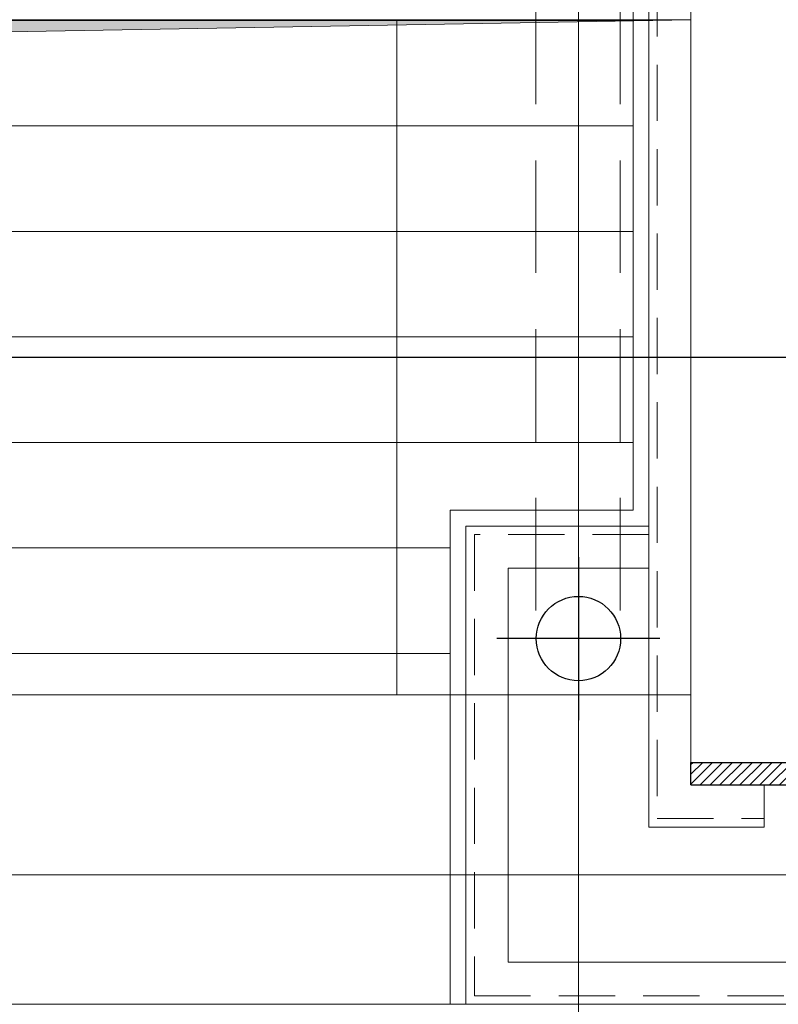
# Model space of a CAD drawing. Extents: x -287416 to 4934791, y -504132 to 1826789.
# Tile 165 of 256: x 522830 to 524179, y 162689 to 164439. Entities that reach past the tile are written whole.
import ezdxf

# ---------------------------------------------------------------- set-up
doc = ezdxf.new("R2010")
doc.units = 0
doc.header["$LTSCALE"] = 800
doc.header["$MEASUREMENT"] = 0
for name, pattern in [('CENTER', [2, 1.25, -0.25, 0.25, -0.25]), ('CENTER2', [1.125, 0.75, -0.125, 0.125, -0.125]), ('DASHED', [0.75, 0.5, -0.25]), ('HIDDEN', [0.375, 0.25, -0.125])]:
    doc.linetypes.add(name, pattern=pattern)
for name, color, linetype, lineweight in [('A-REMOVABLE GRATING', 252, 'CONTINUOUS', 9), ('CL LINE', 253, 'CONTINUOUS', 13), ('CLAD-2', 40, 'CONTINUOUS', 13), ('CONCRETE', 4, 'CONTINUOUS', 15), ('D', 2, 'CONTINUOUS', 15), ('GIRDER', 11, 'CONTINUOUS', 9), ('GIRDER DOTTED', 9, 'DASHED', 5), ('PIPE OPENING HATCH', 7, 'CONTINUOUS', 13)]:
    doc.layers.add(name, color=color, linetype=linetype, lineweight=lineweight)
for name, color, linetype in [('CL', 2, 'CENTER2'), ('COL', 1, 'CENTER'), ('GRID', 8, 'CENTER'), ('RAINWATER', 2, 'CONTINUOUS')]:
    doc.layers.add(name, color=color, linetype=linetype)

# ---------------------------------------------------------------- blocks, each defined once
blk = doc.blocks.new('A$C41E52089')
at = {"layer": 'COL'}
h = blk.add_hatch(dxfattribs=at)
h.set_pattern_fill('ANSI31', color=256, scale=100, style=0)
h.paths.add_polyline_path([(310, -720), (0, -720), (0, -760), (310, -760)])
h.paths.add_polyline_path([(0, -720), (-310, -720), (-310, -760), (0, -760)])
h.paths.add_polyline_path([(0, 0), (-12.5, 0), (-12.5, -720), (0, -720)])
h.paths.add_polyline_path([(0, 720), (-12.5, 720), (-12.5, 0), (0, 0)])
h.paths.add_polyline_path([(12.5, 0), (0, 0), (0, -720), (12.5, -720)])
h.paths.add_polyline_path([(12.5, 720), (0, 720), (0, 0), (12.5, 0)])
h.paths.add_polyline_path([(310, 760), (0, 760), (0, 720.4), (12.5, 720), (310, 720)])
h.paths.add_polyline_path([(0, 760), (-310, 760), (-310, 720), (0, 720)])
at = {"layer": 'COL', "color": 2}
for p, q in [((0, -800.2), (0, 800.2)), ((123.3, 0), (-123.3, 0))]:
    blk.add_line(p, q, dxfattribs=at)
at = {"layer": 'COL'}
for p, q in [((-310, 760), (310, 760)), ((-310, 760), (-310, 720)), ((310, 760), (310, 720)), ((-310, 720), (310, 720)), ((-12.5, -720), (-12.5, 720)), ((12.5, -720), (12.5, 720)), ((-310, -720), (310, -720)), ((-310, -760), (-310, -720)), ((310, -760), (310, -720)), ((-310, -760), (310, -760))]:
    blk.add_line(p, q, dxfattribs=at)
blk = doc.blocks.new('column cladding-1a')
at = {"layer": 'CLAD-2', "flags": 128}
for points in [[(-413, 863), (-413, -272), (-738, -272)], [(-738, -272), (-738, -1150)]]:
    blk.add_lwpolyline(points, dxfattribs=at)
at = {"layer": 'GIRDER'}
for p, q in [((-385, 835), (-385, -835)), ((-310, 760), (-310, -760)), ((-385, -300), (-710, -300)), ((-385, -375), (-635, -375)), ((-310, -760), (-180, -760)), ((-180, -760), (-180, -835)), ((-385, -835), (-180, -835))]:
    blk.add_line(p, q, dxfattribs=at)
for points in [[(-710, -300), (-710, -1150), (710, -1150), (710, -300)], [(-635, -375), (-635, -1075), (635, -1075), (635, -375)]]:
    blk.add_lwpolyline(points, dxfattribs=at)
at = {"layer": 'GIRDER DOTTED', "ltscale": 0.25}
for p, q in [((-370, 820), (-370, -820)), ((-385, -315), (-695, -315)), ((-695, -315), (-695, -1135)), ((-370, -820), (-180, -820)), ((-695, -1135), (695, -1135))]:
    blk.add_line(p, q, dxfattribs=at)

msp = doc.modelspace()

# ---------------------------------------------------------------- hatches: boundary and pattern name
at = {"layer": 'A-REMOVABLE GRATING'}
h = msp.add_hatch(dxfattribs=at)
h.set_pattern_fill('GRATE', color=256, scale=6000, style=0)
h.paths.add_polyline_path([(523595.3, 163239.2), (523595.3, 163567.2), (523920.3, 163567.2), (523920.3, 164439.2), (514746.3, 164439.2), (514746.3, 163567.2), (515071.3, 163567.2), (515071.3, 163239.2)])
at = {"layer": 'PIPE OPENING HATCH'}
h = msp.add_hatch(color=5, dxfattribs=at)
h.dxf.hatch_style = 1
h.paths.add_polyline_path([(524023.3, 164439.2), (514643.3, 164439.2), (514643.3, 163239.2), (514787.7, 164276.4)])

# ---------------------------------------------------------------- linework, layer by layer
at = {"layer": 'CL'}
for p, q in [((523823.3, 163484.2), (523823.3, 163194.2)), ((523968.3, 163339.2), (523678.3, 163339.2))]:
    msp.add_line(p, q, dxfattribs=at)
at = {"layer": 'CL LINE', "ltscale": 2}
msp.add_line((523823.3, 162176.3, 100), (523823.3, 165321.6, 100), dxfattribs=at)
at = {"layer": 'CLAD-2', "flags": 128}
msp.add_lwpolyline([(525833.3, 162689.2), (522833.3, 162689.2)], dxfattribs=at)
at = {"layer": 'CONCRETE', "flags": 128}
for points in [[(555933.3, 187851.8), (555933.3, 162689.2), (461733.3, 162689.2), (461733.3, 189989.2), (462218.3, 189989.2)], [(555703.3, 187749.2), (555703.3, 162919.2), (461963.3, 162919.2), (461963.3, 189759.2), (462218.3, 189759.2)]]:
    msp.add_lwpolyline(points, dxfattribs=at)
at = {"layer": 'D', "linetype": 'HIDDEN'}
for p, q in [((523747.6, 165089.2, 100), (523747.5, 163333.3, 100)), ((523897.5, 165089.2, 100), (523897.5, 163333.3, 100))]:
    msp.add_line(p, q, dxfattribs=at)
at = {"layer": 'GIRDER'}
for p, q in [((523948.3, 164674.2), (523948.3, 163004.2)), ((523948.3, 164674.2), (523948.3, 163004.2)), ((523948.3, 164674.2), (523948.3, 163004.2)), ((523948.3, 164674.2), (523948.3, 163004.2)), ((523948.3, 164674.2), (523948.3, 163004.2)), ((523948.3, 164674.2), (523948.3, 163004.2)), ((523948.3, 164674.2), (523948.3, 163004.2)), ((523948.3, 164674.2), (523948.3, 163004.2)), ((523948.3, 164674.2), (523948.3, 163004.2)), ((523948.3, 164674.2), (523948.3, 163004.2)), ((523948.3, 164674.2), (523948.3, 163004.2)), ((523948.3, 164674.2), (523948.3, 163004.2)), ((523948.3, 164674.2), (523948.3, 163004.2)), ((523948.3, 164674.2), (523948.3, 163004.2)), ((523948.3, 164674.2), (523948.3, 163004.2)), ((523948.3, 164674.2), (523948.3, 163004.2)), ((523948.3, 164674.2), (523948.3, 163004.2)), ((523948.3, 164674.2), (523948.3, 163004.2)), ((523948.3, 164674.2), (523948.3, 163004.2)), ((523948.3, 164674.2), (523948.3, 163004.2)), ((523948.3, 164674.2), (523948.3, 163004.2)), ((523948.3, 164674.2), (523948.3, 163004.2)), ((523948.3, 164674.2), (523948.3, 163004.2)), ((523948.3, 164674.2), (523948.3, 163004.2)), ((523948.3, 164674.2), (523948.3, 163004.2)), ((523948.3, 164674.2), (523948.3, 163004.2)), ((523948.3, 164674.2), (523948.3, 163004.2)), ((523948.3, 164674.2), (523948.3, 163004.2)), ((523948.3, 164674.2), (523948.3, 163004.2)), ((523948.3, 164674.2), (523948.3, 163004.2)), ((523948.3, 164674.2), (523948.3, 163004.2)), ((523948.3, 164674.2), (523948.3, 163004.2)), ((523948.3, 164674.2), (523948.3, 163004.2)), ((523948.3, 164674.2), (523948.3, 163004.2)), ((523948.3, 164674.2), (523948.3, 163004.2)), ((523948.3, 164674.2), (523948.3, 163004.2)), ((523948.3, 164674.2), (523948.3, 163004.2)), ((523948.3, 164674.2), (523948.3, 163004.2)), ((523948.3, 164674.2), (523948.3, 163004.2)), ((523948.3, 164674.2), (523948.3, 163004.2)), ((523948.3, 164674.2), (523948.3, 163004.2)), ((523948.3, 164674.2), (523948.3, 163004.2)), ((523948.3, 164674.2), (523948.3, 163004.2)), ((523948.3, 164674.2), (523948.3, 163004.2)), ((523948.3, 164674.2), (523948.3, 163004.2)), ((523948.3, 164674.2), (523948.3, 163004.2)), ((523948.3, 164674.2), (523948.3, 163004.2)), ((523948.3, 164674.2), (523948.3, 163004.2)), ((523948.3, 164674.2), (523948.3, 163004.2)), ((523948.3, 164674.2), (523948.3, 163004.2)), ((523948.3, 164674.2), (523948.3, 163004.2)), ((523948.3, 164674.2), (523948.3, 163004.2)), ((523948.3, 164674.2), (523948.3, 163004.2)), ((523948.3, 164674.2), (523948.3, 163004.2)), ((523948.3, 164674.2), (523948.3, 163004.2)), ((523948.3, 164674.2), (523948.3, 163004.2)), ((523948.3, 164674.2), (523948.3, 163004.2)), ((523948.3, 164674.2), (523948.3, 163004.2)), ((523948.3, 164674.2), (523948.3, 163004.2)), ((523948.3, 164674.2), (523948.3, 163004.2)), ((524023.3, 164599.2), (524023.3, 163079.2)), ((524023.3, 164599.2), (524023.3, 163079.2)), ((524023.3, 164599.2), (524023.3, 163079.2)), ((524023.3, 164599.2), (524023.3, 163079.2)), ((524023.3, 164599.2), (524023.3, 163079.2)), ((524023.3, 164599.2), (524023.3, 163079.2)), ((524023.3, 164599.2), (524023.3, 163079.2)), ((524023.3, 164599.2), (524023.3, 163079.2)), ((524023.3, 164599.2), (524023.3, 163079.2)), ((524023.3, 164599.2), (524023.3, 163079.2)), ((524023.3, 164599.2), (524023.3, 163079.2)), ((524023.3, 164599.2), (524023.3, 163079.2)), ((524023.3, 164599.2), (524023.3, 163079.2)), ((524023.3, 164599.2), (524023.3, 163079.2)), ((524023.3, 164599.2), (524023.3, 163079.2)), ((524023.3, 164599.2), (524023.3, 163079.2)), ((524023.3, 164599.2), (524023.3, 163079.2)), ((524023.3, 164599.2), (524023.3, 163079.2)), ((524023.3, 164599.2), (524023.3, 163079.2)), ((524023.3, 164599.2), (524023.3, 163079.2)), ((524023.3, 164599.2), (524023.3, 163079.2)), ((524023.3, 164599.2), (524023.3, 163079.2)), ((524023.3, 164599.2), (524023.3, 163079.2)), ((524023.3, 164599.2), (524023.3, 163079.2)), ((524023.3, 164599.2), (524023.3, 163079.2)), ((524023.3, 164599.2), (524023.3, 163079.2)), ((524023.3, 164599.2), (524023.3, 163079.2)), ((524023.3, 164599.2), (524023.3, 163079.2)), ((524023.3, 164599.2), (524023.3, 163079.2)), ((524023.3, 164599.2), (524023.3, 163079.2)), ((524023.3, 164599.2), (524023.3, 163079.2)), ((524023.3, 164599.2), (524023.3, 163079.2)), ((524023.3, 164599.2), (524023.3, 163079.2)), ((524023.3, 164599.2), (524023.3, 163079.2)), ((524023.3, 164599.2), (524023.3, 163079.2)), ((524023.3, 164599.2), (524023.3, 163079.2)), ((524023.3, 164599.2), (524023.3, 163079.2)), ((524023.3, 164599.2), (524023.3, 163079.2)), ((524023.3, 164599.2), (524023.3, 163079.2)), ((524023.3, 164599.2), (524023.3, 163079.2)), ((524023.3, 164599.2), (524023.3, 163079.2)), ((524023.3, 164599.2), (524023.3, 163079.2)), ((524023.3, 164599.2), (524023.3, 163079.2)), ((524023.3, 164599.2), (524023.3, 163079.2)), ((524023.3, 164599.2), (524023.3, 163079.2)), ((524023.3, 164599.2), (524023.3, 163079.2)), ((524023.3, 164599.2), (524023.3, 163079.2)), ((524023.3, 164599.2), (524023.3, 163079.2)), ((524023.3, 164599.2), (524023.3, 163079.2)), ((524023.3, 164599.2), (524023.3, 163079.2)), ((524023.3, 164599.2), (524023.3, 163079.2)), ((524023.3, 164599.2), (524023.3, 163079.2)), ((524023.3, 164599.2), (524023.3, 163079.2)), ((524023.3, 164599.2), (524023.3, 163079.2)), ((524023.3, 164599.2), (524023.3, 163079.2)), ((524023.3, 164599.2), (524023.3, 163079.2)), ((524023.3, 164599.2), (524023.3, 163079.2)), ((524023.3, 164599.2), (524023.3, 163079.2)), ((524023.3, 164599.2), (524023.3, 163079.2)), ((524023.3, 164599.2), (524023.3, 163079.2)), ((523948.3, 163539.2), (523623.3, 163539.2)), ((523948.3, 163539.2), (523623.3, 163539.2)), ((523948.3, 163539.2), (523623.3, 163539.2)), ((523948.3, 163539.2), (523623.3, 163539.2)), ((523948.3, 163539.2), (523623.3, 163539.2)), ((523948.3, 163539.2), (523623.3, 163539.2)), ((523948.3, 163539.2), (523623.3, 163539.2)), ((523948.3, 163539.2), (523623.3, 163539.2)), ((523948.3, 163539.2), (523623.3, 163539.2)), ((523948.3, 163539.2), (523623.3, 163539.2)), ((523948.3, 163539.2), (523623.3, 163539.2)), ((523948.3, 163539.2), (523623.3, 163539.2)), ((523948.3, 163539.2), (523623.3, 163539.2)), ((523948.3, 163539.2), (523623.3, 163539.2)), ((523948.3, 163539.2), (523623.3, 163539.2)), ((523948.3, 163539.2), (523623.3, 163539.2)), ((523948.3, 163539.2), (523623.3, 163539.2)), ((523948.3, 163539.2), (523623.3, 163539.2)), ((523948.3, 163539.2), (523623.3, 163539.2)), ((523948.3, 163539.2), (523623.3, 163539.2)), ((523948.3, 163539.2), (523623.3, 163539.2)), ((523948.3, 163539.2), (523623.3, 163539.2)), ((523948.3, 163539.2), (523623.3, 163539.2)), ((523948.3, 163539.2), (523623.3, 163539.2)), ((523948.3, 163539.2), (523623.3, 163539.2)), ((523948.3, 163539.2), (523623.3, 163539.2)), ((523948.3, 163539.2), (523623.3, 163539.2)), ((523948.3, 163539.2), (523623.3, 163539.2)), ((523948.3, 163539.2), (523623.3, 163539.2)), ((523948.3, 163539.2), (523623.3, 163539.2)), ((523948.3, 163539.2), (523623.3, 163539.2)), ((523948.3, 163539.2), (523623.3, 163539.2)), ((523948.3, 163539.2), (523623.3, 163539.2)), ((523948.3, 163539.2), (523623.3, 163539.2)), ((523948.3, 163539.2), (523623.3, 163539.2)), ((523948.3, 163539.2), (523623.3, 163539.2)), ((523948.3, 163539.2), (523623.3, 163539.2)), ((523948.3, 163539.2), (523623.3, 163539.2)), ((523948.3, 163539.2), (523623.3, 163539.2)), ((523948.3, 163539.2), (523623.3, 163539.2)), ((523948.3, 163539.2), (523623.3, 163539.2)), ((523948.3, 163539.2), (523623.3, 163539.2)), ((523948.3, 163539.2), (523623.3, 163539.2)), ((523948.3, 163539.2), (523623.3, 163539.2)), ((523948.3, 163539.2), (523623.3, 163539.2)), ((523948.3, 163539.2), (523623.3, 163539.2)), ((523948.3, 163539.2), (523623.3, 163539.2)), ((523948.3, 163539.2), (523623.3, 163539.2)), ((523948.3, 163539.2), (523623.3, 163539.2)), ((523948.3, 163539.2), (523623.3, 163539.2)), ((523948.3, 163539.2), (523623.3, 163539.2)), ((523948.3, 163539.2), (523623.3, 163539.2)), ((523948.3, 163539.2), (523623.3, 163539.2)), ((523948.3, 163539.2), (523623.3, 163539.2)), ((523948.3, 163539.2), (523623.3, 163539.2)), ((523948.3, 163539.2), (523623.3, 163539.2)), ((523948.3, 163539.2), (523623.3, 163539.2)), ((523948.3, 163539.2), (523623.3, 163539.2)), ((523948.3, 163539.2), (523623.3, 163539.2)), ((523948.3, 163539.2), (523623.3, 163539.2)), ((523948.3, 163464.2), (523698.3, 163464.2)), ((523948.3, 163464.2), (523698.3, 163464.2)), ((523948.3, 163464.2), (523698.3, 163464.2)), ((523948.3, 163464.2), (523698.3, 163464.2)), ((523948.3, 163464.2), (523698.3, 163464.2)), ((523948.3, 163464.2), (523698.3, 163464.2)), ((523948.3, 163464.2), (523698.3, 163464.2)), ((523948.3, 163464.2), (523698.3, 163464.2)), ((523948.3, 163464.2), (523698.3, 163464.2)), ((523948.3, 163464.2), (523698.3, 163464.2)), ((523948.3, 163464.2), (523698.3, 163464.2)), ((523948.3, 163464.2), (523698.3, 163464.2)), ((523948.3, 163464.2), (523698.3, 163464.2)), ((523948.3, 163464.2), (523698.3, 163464.2)), ((523948.3, 163464.2), (523698.3, 163464.2)), ((523948.3, 163464.2), (523698.3, 163464.2)), ((523948.3, 163464.2), (523698.3, 163464.2)), ((523948.3, 163464.2), (523698.3, 163464.2)), ((523948.3, 163464.2), (523698.3, 163464.2)), ((523948.3, 163464.2), (523698.3, 163464.2)), ((523948.3, 163464.2), (523698.3, 163464.2)), ((523948.3, 163464.2), (523698.3, 163464.2)), ((523948.3, 163464.2), (523698.3, 163464.2)), ((523948.3, 163464.2), (523698.3, 163464.2)), ((523948.3, 163464.2), (523698.3, 163464.2)), ((523948.3, 163464.2), (523698.3, 163464.2)), ((523948.3, 163464.2), (523698.3, 163464.2)), ((523948.3, 163464.2), (523698.3, 163464.2)), ((523948.3, 163464.2), (523698.3, 163464.2)), ((523948.3, 163464.2), (523698.3, 163464.2)), ((523948.3, 163464.2), (523698.3, 163464.2)), ((523948.3, 163464.2), (523698.3, 163464.2)), ((523948.3, 163464.2), (523698.3, 163464.2)), ((523948.3, 163464.2), (523698.3, 163464.2)), ((523948.3, 163464.2), (523698.3, 163464.2)), ((523948.3, 163464.2), (523698.3, 163464.2)), ((523948.3, 163464.2), (523698.3, 163464.2)), ((523948.3, 163464.2), (523698.3, 163464.2)), ((523948.3, 163464.2), (523698.3, 163464.2)), ((523948.3, 163464.2), (523698.3, 163464.2)), ((523948.3, 163464.2), (523698.3, 163464.2)), ((523948.3, 163464.2), (523698.3, 163464.2)), ((523948.3, 163464.2), (523698.3, 163464.2)), ((523948.3, 163464.2), (523698.3, 163464.2)), ((523948.3, 163464.2), (523698.3, 163464.2)), ((523948.3, 163464.2), (523698.3, 163464.2)), ((523948.3, 163464.2), (523698.3, 163464.2)), ((523948.3, 163464.2), (523698.3, 163464.2)), ((523948.3, 163464.2), (523698.3, 163464.2)), ((523948.3, 163464.2), (523698.3, 163464.2)), ((523948.3, 163464.2), (523698.3, 163464.2)), ((523948.3, 163464.2), (523698.3, 163464.2)), ((523948.3, 163464.2), (523698.3, 163464.2)), ((523948.3, 163464.2), (523698.3, 163464.2)), ((523948.3, 163464.2), (523698.3, 163464.2)), ((523948.3, 163464.2), (523698.3, 163464.2)), ((523948.3, 163464.2), (523698.3, 163464.2)), ((523948.3, 163464.2), (523698.3, 163464.2)), ((523948.3, 163464.2), (523698.3, 163464.2)), ((523948.3, 163464.2), (523698.3, 163464.2)), ((524023.3, 163079.2), (524153.3, 163079.2)), ((524023.3, 163079.2), (524153.3, 163079.2)), ((524023.3, 163079.2), (524153.3, 163079.2)), ((524023.3, 163079.2), (524153.3, 163079.2)), ((524023.3, 163079.2), (524153.3, 163079.2)), ((524023.3, 163079.2), (524153.3, 163079.2)), ((524023.3, 163079.2), (524153.3, 163079.2)), ((524023.3, 163079.2), (524153.3, 163079.2)), ((524023.3, 163079.2), (524153.3, 163079.2)), ((524023.3, 163079.2), (524153.3, 163079.2)), ((524023.3, 163079.2), (524153.3, 163079.2)), ((524023.3, 163079.2), (524153.3, 163079.2)), ((524023.3, 163079.2), (524153.3, 163079.2)), ((524023.3, 163079.2), (524153.3, 163079.2)), ((524023.3, 163079.2), (524153.3, 163079.2)), ((524023.3, 163079.2), (524153.3, 163079.2)), ((524023.3, 163079.2), (524153.3, 163079.2)), ((524023.3, 163079.2), (524153.3, 163079.2)), ((524023.3, 163079.2), (524153.3, 163079.2)), ((524023.3, 163079.2), (524153.3, 163079.2)), ((524023.3, 163079.2), (524153.3, 163079.2)), ((524023.3, 163079.2), (524153.3, 163079.2)), ((524023.3, 163079.2), (524153.3, 163079.2)), ((524023.3, 163079.2), (524153.3, 163079.2)), ((524023.3, 163079.2), (524153.3, 163079.2)), ((524023.3, 163079.2), (524153.3, 163079.2)), ((524023.3, 163079.2), (524153.3, 163079.2)), ((524023.3, 163079.2), (524153.3, 163079.2)), ((524023.3, 163079.2), (524153.3, 163079.2)), ((524023.3, 163079.2), (524153.3, 163079.2)), ((524023.3, 163079.2), (524153.3, 163079.2)), ((524023.3, 163079.2), (524153.3, 163079.2)), ((524023.3, 163079.2), (524153.3, 163079.2)), ((524023.3, 163079.2), (524153.3, 163079.2)), ((524023.3, 163079.2), (524153.3, 163079.2)), ((524023.3, 163079.2), (524153.3, 163079.2)), ((524023.3, 163079.2), (524153.3, 163079.2)), ((524023.3, 163079.2), (524153.3, 163079.2)), ((524023.3, 163079.2), (524153.3, 163079.2)), ((524023.3, 163079.2), (524153.3, 163079.2)), ((524023.3, 163079.2), (524153.3, 163079.2)), ((524023.3, 163079.2), (524153.3, 163079.2)), ((524023.3, 163079.2), (524153.3, 163079.2)), ((524023.3, 163079.2), (524153.3, 163079.2)), ((524023.3, 163079.2), (524153.3, 163079.2)), ((524023.3, 163079.2), (524153.3, 163079.2)), ((524023.3, 163079.2), (524153.3, 163079.2)), ((524023.3, 163079.2), (524153.3, 163079.2)), ((524023.3, 163079.2), (524153.3, 163079.2)), ((524023.3, 163079.2), (524153.3, 163079.2)), ((524023.3, 163079.2), (524153.3, 163079.2)), ((524023.3, 163079.2), (524153.3, 163079.2)), ((524023.3, 163079.2), (524153.3, 163079.2)), ((524023.3, 163079.2), (524153.3, 163079.2)), ((524023.3, 163079.2), (524153.3, 163079.2)), ((524023.3, 163079.2), (524153.3, 163079.2)), ((524023.3, 163079.2), (524153.3, 163079.2)), ((524023.3, 163079.2), (524153.3, 163079.2)), ((524023.3, 163079.2), (524153.3, 163079.2)), ((524023.3, 163079.2), (524153.3, 163079.2)), ((524153.3, 163079.2), (524153.3, 163004.2)), ((524153.3, 163079.2), (524153.3, 163004.2)), ((524153.3, 163079.2), (524153.3, 163004.2)), ((524153.3, 163079.2), (524153.3, 163004.2)), ((524153.3, 163079.2), (524153.3, 163004.2)), ((524153.3, 163079.2), (524153.3, 163004.2)), ((524153.3, 163079.2), (524153.3, 163004.2)), ((524153.3, 163079.2), (524153.3, 163004.2)), ((524153.3, 163079.2), (524153.3, 163004.2)), ((524153.3, 163079.2), (524153.3, 163004.2)), ((524153.3, 163079.2), (524153.3, 163004.2)), ((524153.3, 163079.2), (524153.3, 163004.2)), ((524153.3, 163079.2), (524153.3, 163004.2)), ((524153.3, 163079.2), (524153.3, 163004.2)), ((524153.3, 163079.2), (524153.3, 163004.2)), ((524153.3, 163079.2), (524153.3, 163004.2)), ((524153.3, 163079.2), (524153.3, 163004.2)), ((524153.3, 163079.2), (524153.3, 163004.2)), ((524153.3, 163079.2), (524153.3, 163004.2)), ((524153.3, 163079.2), (524153.3, 163004.2)), ((524153.3, 163079.2), (524153.3, 163004.2)), ((524153.3, 163079.2), (524153.3, 163004.2)), ((524153.3, 163079.2), (524153.3, 163004.2)), ((524153.3, 163079.2), (524153.3, 163004.2)), ((524153.3, 163079.2), (524153.3, 163004.2)), ((524153.3, 163079.2), (524153.3, 163004.2)), ((524153.3, 163079.2), (524153.3, 163004.2)), ((524153.3, 163079.2), (524153.3, 163004.2)), ((524153.3, 163079.2), (524153.3, 163004.2)), ((524153.3, 163079.2), (524153.3, 163004.2)), ((524153.3, 163079.2), (524153.3, 163004.2)), ((524153.3, 163079.2), (524153.3, 163004.2)), ((524153.3, 163079.2), (524153.3, 163004.2)), ((524153.3, 163079.2), (524153.3, 163004.2)), ((524153.3, 163079.2), (524153.3, 163004.2)), ((524153.3, 163079.2), (524153.3, 163004.2)), ((524153.3, 163079.2), (524153.3, 163004.2)), ((524153.3, 163079.2), (524153.3, 163004.2)), ((524153.3, 163079.2), (524153.3, 163004.2)), ((524153.3, 163079.2), (524153.3, 163004.2)), ((524153.3, 163079.2), (524153.3, 163004.2)), ((524153.3, 163079.2), (524153.3, 163004.2)), ((524153.3, 163079.2), (524153.3, 163004.2)), ((524153.3, 163079.2), (524153.3, 163004.2)), ((524153.3, 163079.2), (524153.3, 163004.2)), ((524153.3, 163079.2), (524153.3, 163004.2)), ((524153.3, 163079.2), (524153.3, 163004.2)), ((524153.3, 163079.2), (524153.3, 163004.2)), ((524153.3, 163079.2), (524153.3, 163004.2)), ((524153.3, 163079.2), (524153.3, 163004.2)), ((524153.3, 163079.2), (524153.3, 163004.2)), ((524153.3, 163079.2), (524153.3, 163004.2)), ((524153.3, 163079.2), (524153.3, 163004.2)), ((524153.3, 163079.2), (524153.3, 163004.2)), ((524153.3, 163079.2), (524153.3, 163004.2)), ((524153.3, 163079.2), (524153.3, 163004.2)), ((524153.3, 163079.2), (524153.3, 163004.2)), ((524153.3, 163079.2), (524153.3, 163004.2)), ((524153.3, 163079.2), (524153.3, 163004.2)), ((524153.3, 163079.2), (524153.3, 163004.2)), ((523948.3, 163004.2), (524153.3, 163004.2)), ((523948.3, 163004.2), (524153.3, 163004.2)), ((523948.3, 163004.2), (524153.3, 163004.2)), ((523948.3, 163004.2), (524153.3, 163004.2)), ((523948.3, 163004.2), (524153.3, 163004.2)), ((523948.3, 163004.2), (524153.3, 163004.2)), ((523948.3, 163004.2), (524153.3, 163004.2)), ((523948.3, 163004.2), (524153.3, 163004.2)), ((523948.3, 163004.2), (524153.3, 163004.2)), ((523948.3, 163004.2), (524153.3, 163004.2)), ((523948.3, 163004.2), (524153.3, 163004.2)), ((523948.3, 163004.2), (524153.3, 163004.2)), ((523948.3, 163004.2), (524153.3, 163004.2)), ((523948.3, 163004.2), (524153.3, 163004.2)), ((523948.3, 163004.2), (524153.3, 163004.2)), ((523948.3, 163004.2), (524153.3, 163004.2)), ((523948.3, 163004.2), (524153.3, 163004.2)), ((523948.3, 163004.2), (524153.3, 163004.2)), ((523948.3, 163004.2), (524153.3, 163004.2)), ((523948.3, 163004.2), (524153.3, 163004.2)), ((523948.3, 163004.2), (524153.3, 163004.2)), ((523948.3, 163004.2), (524153.3, 163004.2)), ((523948.3, 163004.2), (524153.3, 163004.2)), ((523948.3, 163004.2), (524153.3, 163004.2)), ((523948.3, 163004.2), (524153.3, 163004.2)), ((523948.3, 163004.2), (524153.3, 163004.2)), ((523948.3, 163004.2), (524153.3, 163004.2)), ((523948.3, 163004.2), (524153.3, 163004.2)), ((523948.3, 163004.2), (524153.3, 163004.2)), ((523948.3, 163004.2), (524153.3, 163004.2)), ((523948.3, 163004.2), (524153.3, 163004.2)), ((523948.3, 163004.2), (524153.3, 163004.2)), ((523948.3, 163004.2), (524153.3, 163004.2)), ((523948.3, 163004.2), (524153.3, 163004.2)), ((523948.3, 163004.2), (524153.3, 163004.2)), ((523948.3, 163004.2), (524153.3, 163004.2)), ((523948.3, 163004.2), (524153.3, 163004.2)), ((523948.3, 163004.2), (524153.3, 163004.2)), ((523948.3, 163004.2), (524153.3, 163004.2)), ((523948.3, 163004.2), (524153.3, 163004.2)), ((523948.3, 163004.2), (524153.3, 163004.2)), ((523948.3, 163004.2), (524153.3, 163004.2)), ((523948.3, 163004.2), (524153.3, 163004.2)), ((523948.3, 163004.2), (524153.3, 163004.2)), ((523948.3, 163004.2), (524153.3, 163004.2)), ((523948.3, 163004.2), (524153.3, 163004.2)), ((523948.3, 163004.2), (524153.3, 163004.2)), ((523948.3, 163004.2), (524153.3, 163004.2)), ((523948.3, 163004.2), (524153.3, 163004.2)), ((523948.3, 163004.2), (524153.3, 163004.2)), ((523948.3, 163004.2), (524153.3, 163004.2)), ((523948.3, 163004.2), (524153.3, 163004.2)), ((523948.3, 163004.2), (524153.3, 163004.2)), ((523948.3, 163004.2), (524153.3, 163004.2)), ((523948.3, 163004.2), (524153.3, 163004.2)), ((523948.3, 163004.2), (524153.3, 163004.2)), ((523948.3, 163004.2), (524153.3, 163004.2)), ((523948.3, 163004.2), (524153.3, 163004.2)), ((523948.3, 163004.2), (524153.3, 163004.2)), ((523948.3, 163004.2), (524153.3, 163004.2))]:
    msp.add_line(p, q, dxfattribs=at)
for points in [[(523623.3, 163539.2), (523623.3, 162689.2), (525043.3, 162689.2), (525043.3, 163539.2)], [(523623.3, 163539.2), (523623.3, 162689.2), (525043.3, 162689.2), (525043.3, 163539.2)], [(523623.3, 163539.2), (523623.3, 162689.2), (525043.3, 162689.2), (525043.3, 163539.2)], [(523623.3, 163539.2), (523623.3, 162689.2), (525043.3, 162689.2), (525043.3, 163539.2)], [(523623.3, 163539.2), (523623.3, 162689.2), (525043.3, 162689.2), (525043.3, 163539.2)], [(523623.3, 163539.2), (523623.3, 162689.2), (525043.3, 162689.2), (525043.3, 163539.2)], [(523623.3, 163539.2), (523623.3, 162689.2), (525043.3, 162689.2), (525043.3, 163539.2)], [(523623.3, 163539.2), (523623.3, 162689.2), (525043.3, 162689.2), (525043.3, 163539.2)], [(523623.3, 163539.2), (523623.3, 162689.2), (525043.3, 162689.2), (525043.3, 163539.2)], [(523623.3, 163539.2), (523623.3, 162689.2), (525043.3, 162689.2), (525043.3, 163539.2)], [(523623.3, 163539.2), (523623.3, 162689.2), (525043.3, 162689.2), (525043.3, 163539.2)], [(523623.3, 163539.2), (523623.3, 162689.2), (525043.3, 162689.2), (525043.3, 163539.2)], [(523623.3, 163539.2), (523623.3, 162689.2), (525043.3, 162689.2), (525043.3, 163539.2)], [(523623.3, 163539.2), (523623.3, 162689.2), (525043.3, 162689.2), (525043.3, 163539.2)], [(523623.3, 163539.2), (523623.3, 162689.2), (525043.3, 162689.2), (525043.3, 163539.2)], [(523623.3, 163539.2), (523623.3, 162689.2), (525043.3, 162689.2), (525043.3, 163539.2)], [(523623.3, 163539.2), (523623.3, 162689.2), (525043.3, 162689.2), (525043.3, 163539.2)], [(523623.3, 163539.2), (523623.3, 162689.2), (525043.3, 162689.2), (525043.3, 163539.2)], [(523623.3, 163539.2), (523623.3, 162689.2), (525043.3, 162689.2), (525043.3, 163539.2)], [(523623.3, 163539.2), (523623.3, 162689.2), (525043.3, 162689.2), (525043.3, 163539.2)], [(523623.3, 163539.2), (523623.3, 162689.2), (525043.3, 162689.2), (525043.3, 163539.2)], [(523623.3, 163539.2), (523623.3, 162689.2), (525043.3, 162689.2), (525043.3, 163539.2)], [(523623.3, 163539.2), (523623.3, 162689.2), (525043.3, 162689.2), (525043.3, 163539.2)], [(523623.3, 163539.2), (523623.3, 162689.2), (525043.3, 162689.2), (525043.3, 163539.2)], [(523623.3, 163539.2), (523623.3, 162689.2), (525043.3, 162689.2), (525043.3, 163539.2)], [(523623.3, 163539.2), (523623.3, 162689.2), (525043.3, 162689.2), (525043.3, 163539.2)], [(523623.3, 163539.2), (523623.3, 162689.2), (525043.3, 162689.2), (525043.3, 163539.2)], [(523623.3, 163539.2), (523623.3, 162689.2), (525043.3, 162689.2), (525043.3, 163539.2)], [(523623.3, 163539.2), (523623.3, 162689.2), (525043.3, 162689.2), (525043.3, 163539.2)], [(523623.3, 163539.2), (523623.3, 162689.2), (525043.3, 162689.2), (525043.3, 163539.2)], [(523623.3, 163539.2), (523623.3, 162689.2), (525043.3, 162689.2), (525043.3, 163539.2)], [(523623.3, 163539.2), (523623.3, 162689.2), (525043.3, 162689.2), (525043.3, 163539.2)], [(523623.3, 163539.2), (523623.3, 162689.2), (525043.3, 162689.2), (525043.3, 163539.2)], [(523623.3, 163539.2), (523623.3, 162689.2), (525043.3, 162689.2), (525043.3, 163539.2)], [(523623.3, 163539.2), (523623.3, 162689.2), (525043.3, 162689.2), (525043.3, 163539.2)], [(523623.3, 163539.2), (523623.3, 162689.2), (525043.3, 162689.2), (525043.3, 163539.2)], [(523623.3, 163539.2), (523623.3, 162689.2), (525043.3, 162689.2), (525043.3, 163539.2)], [(523623.3, 163539.2), (523623.3, 162689.2), (525043.3, 162689.2), (525043.3, 163539.2)], [(523623.3, 163539.2), (523623.3, 162689.2), (525043.3, 162689.2), (525043.3, 163539.2)], [(523623.3, 163539.2), (523623.3, 162689.2), (525043.3, 162689.2), (525043.3, 163539.2)], [(523623.3, 163539.2), (523623.3, 162689.2), (525043.3, 162689.2), (525043.3, 163539.2)], [(523623.3, 163539.2), (523623.3, 162689.2), (525043.3, 162689.2), (525043.3, 163539.2)], [(523623.3, 163539.2), (523623.3, 162689.2), (525043.3, 162689.2), (525043.3, 163539.2)], [(523623.3, 163539.2), (523623.3, 162689.2), (525043.3, 162689.2), (525043.3, 163539.2)], [(523623.3, 163539.2), (523623.3, 162689.2), (525043.3, 162689.2), (525043.3, 163539.2)], [(523623.3, 163539.2), (523623.3, 162689.2), (525043.3, 162689.2), (525043.3, 163539.2)], [(523623.3, 163539.2), (523623.3, 162689.2), (525043.3, 162689.2), (525043.3, 163539.2)], [(523623.3, 163539.2), (523623.3, 162689.2), (525043.3, 162689.2), (525043.3, 163539.2)], [(523623.3, 163539.2), (523623.3, 162689.2), (525043.3, 162689.2), (525043.3, 163539.2)], [(523623.3, 163539.2), (523623.3, 162689.2), (525043.3, 162689.2), (525043.3, 163539.2)], [(523623.3, 163539.2), (523623.3, 162689.2), (525043.3, 162689.2), (525043.3, 163539.2)], [(523623.3, 163539.2), (523623.3, 162689.2), (525043.3, 162689.2), (525043.3, 163539.2)], [(523623.3, 163539.2), (523623.3, 162689.2), (525043.3, 162689.2), (525043.3, 163539.2)], [(523623.3, 163539.2), (523623.3, 162689.2), (525043.3, 162689.2), (525043.3, 163539.2)], [(523623.3, 163539.2), (523623.3, 162689.2), (525043.3, 162689.2), (525043.3, 163539.2)], [(523623.3, 163539.2), (523623.3, 162689.2), (525043.3, 162689.2), (525043.3, 163539.2)], [(523623.3, 163539.2), (523623.3, 162689.2), (525043.3, 162689.2), (525043.3, 163539.2)], [(523623.3, 163539.2), (523623.3, 162689.2), (525043.3, 162689.2), (525043.3, 163539.2)], [(523623.3, 163539.2), (523623.3, 162689.2), (525043.3, 162689.2), (525043.3, 163539.2)], [(523623.3, 163539.2), (523623.3, 162689.2), (525043.3, 162689.2), (525043.3, 163539.2)], [(523698.3, 163464.2), (523698.3, 162764.2), (524968.3, 162764.2), (524968.3, 163464.2)], [(523698.3, 163464.2), (523698.3, 162764.2), (524968.3, 162764.2), (524968.3, 163464.2)], [(523698.3, 163464.2), (523698.3, 162764.2), (524968.3, 162764.2), (524968.3, 163464.2)], [(523698.3, 163464.2), (523698.3, 162764.2), (524968.3, 162764.2), (524968.3, 163464.2)], [(523698.3, 163464.2), (523698.3, 162764.2), (524968.3, 162764.2), (524968.3, 163464.2)], [(523698.3, 163464.2), (523698.3, 162764.2), (524968.3, 162764.2), (524968.3, 163464.2)], [(523698.3, 163464.2), (523698.3, 162764.2), (524968.3, 162764.2), (524968.3, 163464.2)], [(523698.3, 163464.2), (523698.3, 162764.2), (524968.3, 162764.2), (524968.3, 163464.2)], [(523698.3, 163464.2), (523698.3, 162764.2), (524968.3, 162764.2), (524968.3, 163464.2)], [(523698.3, 163464.2), (523698.3, 162764.2), (524968.3, 162764.2), (524968.3, 163464.2)], [(523698.3, 163464.2), (523698.3, 162764.2), (524968.3, 162764.2), (524968.3, 163464.2)], [(523698.3, 163464.2), (523698.3, 162764.2), (524968.3, 162764.2), (524968.3, 163464.2)], [(523698.3, 163464.2), (523698.3, 162764.2), (524968.3, 162764.2), (524968.3, 163464.2)], [(523698.3, 163464.2), (523698.3, 162764.2), (524968.3, 162764.2), (524968.3, 163464.2)], [(523698.3, 163464.2), (523698.3, 162764.2), (524968.3, 162764.2), (524968.3, 163464.2)], [(523698.3, 163464.2), (523698.3, 162764.2), (524968.3, 162764.2), (524968.3, 163464.2)], [(523698.3, 163464.2), (523698.3, 162764.2), (524968.3, 162764.2), (524968.3, 163464.2)], [(523698.3, 163464.2), (523698.3, 162764.2), (524968.3, 162764.2), (524968.3, 163464.2)], [(523698.3, 163464.2), (523698.3, 162764.2), (524968.3, 162764.2), (524968.3, 163464.2)], [(523698.3, 163464.2), (523698.3, 162764.2), (524968.3, 162764.2), (524968.3, 163464.2)], [(523698.3, 163464.2), (523698.3, 162764.2), (524968.3, 162764.2), (524968.3, 163464.2)], [(523698.3, 163464.2), (523698.3, 162764.2), (524968.3, 162764.2), (524968.3, 163464.2)], [(523698.3, 163464.2), (523698.3, 162764.2), (524968.3, 162764.2), (524968.3, 163464.2)], [(523698.3, 163464.2), (523698.3, 162764.2), (524968.3, 162764.2), (524968.3, 163464.2)], [(523698.3, 163464.2), (523698.3, 162764.2), (524968.3, 162764.2), (524968.3, 163464.2)], [(523698.3, 163464.2), (523698.3, 162764.2), (524968.3, 162764.2), (524968.3, 163464.2)], [(523698.3, 163464.2), (523698.3, 162764.2), (524968.3, 162764.2), (524968.3, 163464.2)], [(523698.3, 163464.2), (523698.3, 162764.2), (524968.3, 162764.2), (524968.3, 163464.2)], [(523698.3, 163464.2), (523698.3, 162764.2), (524968.3, 162764.2), (524968.3, 163464.2)], [(523698.3, 163464.2), (523698.3, 162764.2), (524968.3, 162764.2), (524968.3, 163464.2)], [(523698.3, 163464.2), (523698.3, 162764.2), (524968.3, 162764.2), (524968.3, 163464.2)], [(523698.3, 163464.2), (523698.3, 162764.2), (524968.3, 162764.2), (524968.3, 163464.2)], [(523698.3, 163464.2), (523698.3, 162764.2), (524968.3, 162764.2), (524968.3, 163464.2)], [(523698.3, 163464.2), (523698.3, 162764.2), (524968.3, 162764.2), (524968.3, 163464.2)], [(523698.3, 163464.2), (523698.3, 162764.2), (524968.3, 162764.2), (524968.3, 163464.2)], [(523698.3, 163464.2), (523698.3, 162764.2), (524968.3, 162764.2), (524968.3, 163464.2)], [(523698.3, 163464.2), (523698.3, 162764.2), (524968.3, 162764.2), (524968.3, 163464.2)], [(523698.3, 163464.2), (523698.3, 162764.2), (524968.3, 162764.2), (524968.3, 163464.2)], [(523698.3, 163464.2), (523698.3, 162764.2), (524968.3, 162764.2), (524968.3, 163464.2)], [(523698.3, 163464.2), (523698.3, 162764.2), (524968.3, 162764.2), (524968.3, 163464.2)], [(523698.3, 163464.2), (523698.3, 162764.2), (524968.3, 162764.2), (524968.3, 163464.2)], [(523698.3, 163464.2), (523698.3, 162764.2), (524968.3, 162764.2), (524968.3, 163464.2)], [(523698.3, 163464.2), (523698.3, 162764.2), (524968.3, 162764.2), (524968.3, 163464.2)], [(523698.3, 163464.2), (523698.3, 162764.2), (524968.3, 162764.2), (524968.3, 163464.2)], [(523698.3, 163464.2), (523698.3, 162764.2), (524968.3, 162764.2), (524968.3, 163464.2)], [(523698.3, 163464.2), (523698.3, 162764.2), (524968.3, 162764.2), (524968.3, 163464.2)], [(523698.3, 163464.2), (523698.3, 162764.2), (524968.3, 162764.2), (524968.3, 163464.2)], [(523698.3, 163464.2), (523698.3, 162764.2), (524968.3, 162764.2), (524968.3, 163464.2)], [(523698.3, 163464.2), (523698.3, 162764.2), (524968.3, 162764.2), (524968.3, 163464.2)], [(523698.3, 163464.2), (523698.3, 162764.2), (524968.3, 162764.2), (524968.3, 163464.2)], [(523698.3, 163464.2), (523698.3, 162764.2), (524968.3, 162764.2), (524968.3, 163464.2)], [(523698.3, 163464.2), (523698.3, 162764.2), (524968.3, 162764.2), (524968.3, 163464.2)], [(523698.3, 163464.2), (523698.3, 162764.2), (524968.3, 162764.2), (524968.3, 163464.2)], [(523698.3, 163464.2), (523698.3, 162764.2), (524968.3, 162764.2), (524968.3, 163464.2)], [(523698.3, 163464.2), (523698.3, 162764.2), (524968.3, 162764.2), (524968.3, 163464.2)], [(523698.3, 163464.2), (523698.3, 162764.2), (524968.3, 162764.2), (524968.3, 163464.2)], [(523698.3, 163464.2), (523698.3, 162764.2), (524968.3, 162764.2), (524968.3, 163464.2)], [(523698.3, 163464.2), (523698.3, 162764.2), (524968.3, 162764.2), (524968.3, 163464.2)], [(523698.3, 163464.2), (523698.3, 162764.2), (524968.3, 162764.2), (524968.3, 163464.2)], [(523698.3, 163464.2), (523698.3, 162764.2), (524968.3, 162764.2), (524968.3, 163464.2)]]:
    msp.add_lwpolyline(points, dxfattribs=at)
at = {"layer": 'GIRDER DOTTED', "ltscale": 0.25}
for p, q in [((523963.3, 164659.2), (523963.3, 163019.2)), ((523963.3, 164659.2), (523963.3, 163019.2)), ((523963.3, 164659.2), (523963.3, 163019.2)), ((523963.3, 164659.2), (523963.3, 163019.2)), ((523963.3, 164659.2), (523963.3, 163019.2)), ((523963.3, 164659.2), (523963.3, 163019.2)), ((523963.3, 164659.2), (523963.3, 163019.2)), ((523963.3, 164659.2), (523963.3, 163019.2)), ((523963.3, 164659.2), (523963.3, 163019.2)), ((523963.3, 164659.2), (523963.3, 163019.2)), ((523963.3, 164659.2), (523963.3, 163019.2)), ((523963.3, 164659.2), (523963.3, 163019.2)), ((523963.3, 164659.2), (523963.3, 163019.2)), ((523963.3, 164659.2), (523963.3, 163019.2)), ((523963.3, 164659.2), (523963.3, 163019.2)), ((523963.3, 164659.2), (523963.3, 163019.2)), ((523963.3, 164659.2), (523963.3, 163019.2)), ((523963.3, 164659.2), (523963.3, 163019.2)), ((523963.3, 164659.2), (523963.3, 163019.2)), ((523963.3, 164659.2), (523963.3, 163019.2)), ((523963.3, 164659.2), (523963.3, 163019.2)), ((523963.3, 164659.2), (523963.3, 163019.2)), ((523963.3, 164659.2), (523963.3, 163019.2)), ((523963.3, 164659.2), (523963.3, 163019.2)), ((523963.3, 164659.2), (523963.3, 163019.2)), ((523963.3, 164659.2), (523963.3, 163019.2)), ((523963.3, 164659.2), (523963.3, 163019.2)), ((523963.3, 164659.2), (523963.3, 163019.2)), ((523963.3, 164659.2), (523963.3, 163019.2)), ((523963.3, 164659.2), (523963.3, 163019.2)), ((523963.3, 164659.2), (523963.3, 163019.2)), ((523963.3, 164659.2), (523963.3, 163019.2)), ((523963.3, 164659.2), (523963.3, 163019.2)), ((523963.3, 164659.2), (523963.3, 163019.2)), ((523963.3, 164659.2), (523963.3, 163019.2)), ((523963.3, 164659.2), (523963.3, 163019.2)), ((523963.3, 164659.2), (523963.3, 163019.2)), ((523963.3, 164659.2), (523963.3, 163019.2)), ((523963.3, 164659.2), (523963.3, 163019.2)), ((523963.3, 164659.2), (523963.3, 163019.2)), ((523963.3, 164659.2), (523963.3, 163019.2)), ((523963.3, 164659.2), (523963.3, 163019.2)), ((523963.3, 164659.2), (523963.3, 163019.2)), ((523963.3, 164659.2), (523963.3, 163019.2)), ((523963.3, 164659.2), (523963.3, 163019.2)), ((523963.3, 164659.2), (523963.3, 163019.2)), ((523963.3, 164659.2), (523963.3, 163019.2)), ((523963.3, 164659.2), (523963.3, 163019.2)), ((523963.3, 164659.2), (523963.3, 163019.2)), ((523963.3, 164659.2), (523963.3, 163019.2)), ((523963.3, 164659.2), (523963.3, 163019.2)), ((523963.3, 164659.2), (523963.3, 163019.2)), ((523963.3, 164659.2), (523963.3, 163019.2)), ((523963.3, 164659.2), (523963.3, 163019.2)), ((523963.3, 164659.2), (523963.3, 163019.2)), ((523963.3, 164659.2), (523963.3, 163019.2)), ((523963.3, 164659.2), (523963.3, 163019.2)), ((523963.3, 164659.2), (523963.3, 163019.2)), ((523963.3, 164659.2), (523963.3, 163019.2)), ((523963.3, 164659.2), (523963.3, 163019.2)), ((523948.3, 163524.2), (523638.3, 163524.2)), ((523638.3, 163524.2), (523638.3, 162704.2)), ((523948.3, 163524.2), (523638.3, 163524.2)), ((523638.3, 163524.2), (523638.3, 162704.2)), ((523948.3, 163524.2), (523638.3, 163524.2)), ((523638.3, 163524.2), (523638.3, 162704.2)), ((523948.3, 163524.2), (523638.3, 163524.2)), ((523638.3, 163524.2), (523638.3, 162704.2)), ((523948.3, 163524.2), (523638.3, 163524.2)), ((523638.3, 163524.2), (523638.3, 162704.2)), ((523948.3, 163524.2), (523638.3, 163524.2)), ((523638.3, 163524.2), (523638.3, 162704.2)), ((523948.3, 163524.2), (523638.3, 163524.2)), ((523638.3, 163524.2), (523638.3, 162704.2)), ((523948.3, 163524.2), (523638.3, 163524.2)), ((523638.3, 163524.2), (523638.3, 162704.2)), ((523948.3, 163524.2), (523638.3, 163524.2)), ((523638.3, 163524.2), (523638.3, 162704.2)), ((523948.3, 163524.2), (523638.3, 163524.2)), ((523638.3, 163524.2), (523638.3, 162704.2)), ((523948.3, 163524.2), (523638.3, 163524.2)), ((523638.3, 163524.2), (523638.3, 162704.2)), ((523948.3, 163524.2), (523638.3, 163524.2)), ((523638.3, 163524.2), (523638.3, 162704.2)), ((523948.3, 163524.2), (523638.3, 163524.2)), ((523638.3, 163524.2), (523638.3, 162704.2)), ((523948.3, 163524.2), (523638.3, 163524.2)), ((523638.3, 163524.2), (523638.3, 162704.2)), ((523948.3, 163524.2), (523638.3, 163524.2)), ((523638.3, 163524.2), (523638.3, 162704.2)), ((523948.3, 163524.2), (523638.3, 163524.2)), ((523638.3, 163524.2), (523638.3, 162704.2)), ((523948.3, 163524.2), (523638.3, 163524.2)), ((523638.3, 163524.2), (523638.3, 162704.2)), ((523948.3, 163524.2), (523638.3, 163524.2)), ((523638.3, 163524.2), (523638.3, 162704.2)), ((523948.3, 163524.2), (523638.3, 163524.2)), ((523638.3, 163524.2), (523638.3, 162704.2)), ((523948.3, 163524.2), (523638.3, 163524.2)), ((523638.3, 163524.2), (523638.3, 162704.2)), ((523948.3, 163524.2), (523638.3, 163524.2)), ((523638.3, 163524.2), (523638.3, 162704.2)), ((523948.3, 163524.2), (523638.3, 163524.2)), ((523638.3, 163524.2), (523638.3, 162704.2)), ((523948.3, 163524.2), (523638.3, 163524.2)), ((523638.3, 163524.2), (523638.3, 162704.2)), ((523948.3, 163524.2), (523638.3, 163524.2)), ((523638.3, 163524.2), (523638.3, 162704.2)), ((523948.3, 163524.2), (523638.3, 163524.2)), ((523638.3, 163524.2), (523638.3, 162704.2)), ((523948.3, 163524.2), (523638.3, 163524.2)), ((523638.3, 163524.2), (523638.3, 162704.2)), ((523948.3, 163524.2), (523638.3, 163524.2)), ((523638.3, 163524.2), (523638.3, 162704.2)), ((523948.3, 163524.2), (523638.3, 163524.2)), ((523638.3, 163524.2), (523638.3, 162704.2)), ((523948.3, 163524.2), (523638.3, 163524.2)), ((523638.3, 163524.2), (523638.3, 162704.2)), ((523948.3, 163524.2), (523638.3, 163524.2)), ((523638.3, 163524.2), (523638.3, 162704.2)), ((523948.3, 163524.2), (523638.3, 163524.2)), ((523638.3, 163524.2), (523638.3, 162704.2)), ((523948.3, 163524.2), (523638.3, 163524.2)), ((523638.3, 163524.2), (523638.3, 162704.2)), ((523948.3, 163524.2), (523638.3, 163524.2)), ((523638.3, 163524.2), (523638.3, 162704.2)), ((523948.3, 163524.2), (523638.3, 163524.2)), ((523638.3, 163524.2), (523638.3, 162704.2)), ((523948.3, 163524.2), (523638.3, 163524.2)), ((523638.3, 163524.2), (523638.3, 162704.2)), ((523948.3, 163524.2), (523638.3, 163524.2)), ((523638.3, 163524.2), (523638.3, 162704.2)), ((523948.3, 163524.2), (523638.3, 163524.2)), ((523638.3, 163524.2), (523638.3, 162704.2)), ((523948.3, 163524.2), (523638.3, 163524.2)), ((523638.3, 163524.2), (523638.3, 162704.2)), ((523948.3, 163524.2), (523638.3, 163524.2)), ((523638.3, 163524.2), (523638.3, 162704.2)), ((523948.3, 163524.2), (523638.3, 163524.2)), ((523638.3, 163524.2), (523638.3, 162704.2)), ((523948.3, 163524.2), (523638.3, 163524.2)), ((523638.3, 163524.2), (523638.3, 162704.2)), ((523948.3, 163524.2), (523638.3, 163524.2)), ((523638.3, 163524.2), (523638.3, 162704.2)), ((523948.3, 163524.2), (523638.3, 163524.2)), ((523638.3, 163524.2), (523638.3, 162704.2)), ((523948.3, 163524.2), (523638.3, 163524.2)), ((523638.3, 163524.2), (523638.3, 162704.2)), ((523948.3, 163524.2), (523638.3, 163524.2)), ((523638.3, 163524.2), (523638.3, 162704.2)), ((523948.3, 163524.2), (523638.3, 163524.2)), ((523638.3, 163524.2), (523638.3, 162704.2)), ((523948.3, 163524.2), (523638.3, 163524.2)), ((523638.3, 163524.2), (523638.3, 162704.2)), ((523948.3, 163524.2), (523638.3, 163524.2)), ((523638.3, 163524.2), (523638.3, 162704.2)), ((523948.3, 163524.2), (523638.3, 163524.2)), ((523638.3, 163524.2), (523638.3, 162704.2)), ((523948.3, 163524.2), (523638.3, 163524.2)), ((523638.3, 163524.2), (523638.3, 162704.2)), ((523948.3, 163524.2), (523638.3, 163524.2)), ((523638.3, 163524.2), (523638.3, 162704.2)), ((523948.3, 163524.2), (523638.3, 163524.2)), ((523638.3, 163524.2), (523638.3, 162704.2)), ((523948.3, 163524.2), (523638.3, 163524.2)), ((523638.3, 163524.2), (523638.3, 162704.2)), ((523948.3, 163524.2), (523638.3, 163524.2)), ((523638.3, 163524.2), (523638.3, 162704.2)), ((523948.3, 163524.2), (523638.3, 163524.2)), ((523638.3, 163524.2), (523638.3, 162704.2)), ((523948.3, 163524.2), (523638.3, 163524.2)), ((523638.3, 163524.2), (523638.3, 162704.2)), ((523948.3, 163524.2), (523638.3, 163524.2)), ((523638.3, 163524.2), (523638.3, 162704.2)), ((523948.3, 163524.2), (523638.3, 163524.2)), ((523638.3, 163524.2), (523638.3, 162704.2)), ((523948.3, 163524.2), (523638.3, 163524.2)), ((523638.3, 163524.2), (523638.3, 162704.2)), ((523948.3, 163524.2), (523638.3, 163524.2)), ((523638.3, 163524.2), (523638.3, 162704.2)), ((523963.3, 163019.2), (524153.3, 163019.2)), ((523963.3, 163019.2), (524153.3, 163019.2)), ((523963.3, 163019.2), (524153.3, 163019.2)), ((523963.3, 163019.2), (524153.3, 163019.2)), ((523963.3, 163019.2), (524153.3, 163019.2)), ((523963.3, 163019.2), (524153.3, 163019.2)), ((523963.3, 163019.2), (524153.3, 163019.2)), ((523963.3, 163019.2), (524153.3, 163019.2)), ((523963.3, 163019.2), (524153.3, 163019.2)), ((523963.3, 163019.2), (524153.3, 163019.2)), ((523963.3, 163019.2), (524153.3, 163019.2)), ((523963.3, 163019.2), (524153.3, 163019.2)), ((523963.3, 163019.2), (524153.3, 163019.2)), ((523963.3, 163019.2), (524153.3, 163019.2)), ((523963.3, 163019.2), (524153.3, 163019.2)), ((523963.3, 163019.2), (524153.3, 163019.2)), ((523963.3, 163019.2), (524153.3, 163019.2)), ((523963.3, 163019.2), (524153.3, 163019.2)), ((523963.3, 163019.2), (524153.3, 163019.2)), ((523963.3, 163019.2), (524153.3, 163019.2)), ((523963.3, 163019.2), (524153.3, 163019.2)), ((523963.3, 163019.2), (524153.3, 163019.2)), ((523963.3, 163019.2), (524153.3, 163019.2)), ((523963.3, 163019.2), (524153.3, 163019.2)), ((523963.3, 163019.2), (524153.3, 163019.2)), ((523963.3, 163019.2), (524153.3, 163019.2)), ((523963.3, 163019.2), (524153.3, 163019.2)), ((523963.3, 163019.2), (524153.3, 163019.2)), ((523963.3, 163019.2), (524153.3, 163019.2)), ((523963.3, 163019.2), (524153.3, 163019.2)), ((523963.3, 163019.2), (524153.3, 163019.2)), ((523963.3, 163019.2), (524153.3, 163019.2)), ((523963.3, 163019.2), (524153.3, 163019.2)), ((523963.3, 163019.2), (524153.3, 163019.2)), ((523963.3, 163019.2), (524153.3, 163019.2)), ((523963.3, 163019.2), (524153.3, 163019.2)), ((523963.3, 163019.2), (524153.3, 163019.2)), ((523963.3, 163019.2), (524153.3, 163019.2)), ((523963.3, 163019.2), (524153.3, 163019.2)), ((523963.3, 163019.2), (524153.3, 163019.2)), ((523963.3, 163019.2), (524153.3, 163019.2)), ((523963.3, 163019.2), (524153.3, 163019.2)), ((523963.3, 163019.2), (524153.3, 163019.2)), ((523963.3, 163019.2), (524153.3, 163019.2)), ((523963.3, 163019.2), (524153.3, 163019.2)), ((523963.3, 163019.2), (524153.3, 163019.2)), ((523963.3, 163019.2), (524153.3, 163019.2)), ((523963.3, 163019.2), (524153.3, 163019.2)), ((523963.3, 163019.2), (524153.3, 163019.2)), ((523963.3, 163019.2), (524153.3, 163019.2)), ((523963.3, 163019.2), (524153.3, 163019.2)), ((523963.3, 163019.2), (524153.3, 163019.2)), ((523963.3, 163019.2), (524153.3, 163019.2)), ((523963.3, 163019.2), (524153.3, 163019.2)), ((523963.3, 163019.2), (524153.3, 163019.2)), ((523963.3, 163019.2), (524153.3, 163019.2)), ((523963.3, 163019.2), (524153.3, 163019.2)), ((523963.3, 163019.2), (524153.3, 163019.2)), ((523963.3, 163019.2), (524153.3, 163019.2)), ((523963.3, 163019.2), (524153.3, 163019.2)), ((523638.3, 162704.2), (525028.3, 162704.2)), ((523638.3, 162704.2), (525028.3, 162704.2)), ((523638.3, 162704.2), (525028.3, 162704.2)), ((523638.3, 162704.2), (525028.3, 162704.2)), ((523638.3, 162704.2), (525028.3, 162704.2)), ((523638.3, 162704.2), (525028.3, 162704.2)), ((523638.3, 162704.2), (525028.3, 162704.2)), ((523638.3, 162704.2), (525028.3, 162704.2)), ((523638.3, 162704.2), (525028.3, 162704.2)), ((523638.3, 162704.2), (525028.3, 162704.2)), ((523638.3, 162704.2), (525028.3, 162704.2)), ((523638.3, 162704.2), (525028.3, 162704.2)), ((523638.3, 162704.2), (525028.3, 162704.2)), ((523638.3, 162704.2), (525028.3, 162704.2)), ((523638.3, 162704.2), (525028.3, 162704.2)), ((523638.3, 162704.2), (525028.3, 162704.2)), ((523638.3, 162704.2), (525028.3, 162704.2)), ((523638.3, 162704.2), (525028.3, 162704.2)), ((523638.3, 162704.2), (525028.3, 162704.2)), ((523638.3, 162704.2), (525028.3, 162704.2)), ((523638.3, 162704.2), (525028.3, 162704.2)), ((523638.3, 162704.2), (525028.3, 162704.2)), ((523638.3, 162704.2), (525028.3, 162704.2)), ((523638.3, 162704.2), (525028.3, 162704.2)), ((523638.3, 162704.2), (525028.3, 162704.2)), ((523638.3, 162704.2), (525028.3, 162704.2)), ((523638.3, 162704.2), (525028.3, 162704.2)), ((523638.3, 162704.2), (525028.3, 162704.2)), ((523638.3, 162704.2), (525028.3, 162704.2)), ((523638.3, 162704.2), (525028.3, 162704.2)), ((523638.3, 162704.2), (525028.3, 162704.2)), ((523638.3, 162704.2), (525028.3, 162704.2)), ((523638.3, 162704.2), (525028.3, 162704.2)), ((523638.3, 162704.2), (525028.3, 162704.2)), ((523638.3, 162704.2), (525028.3, 162704.2)), ((523638.3, 162704.2), (525028.3, 162704.2)), ((523638.3, 162704.2), (525028.3, 162704.2)), ((523638.3, 162704.2), (525028.3, 162704.2)), ((523638.3, 162704.2), (525028.3, 162704.2)), ((523638.3, 162704.2), (525028.3, 162704.2)), ((523638.3, 162704.2), (525028.3, 162704.2)), ((523638.3, 162704.2), (525028.3, 162704.2)), ((523638.3, 162704.2), (525028.3, 162704.2)), ((523638.3, 162704.2), (525028.3, 162704.2)), ((523638.3, 162704.2), (525028.3, 162704.2)), ((523638.3, 162704.2), (525028.3, 162704.2)), ((523638.3, 162704.2), (525028.3, 162704.2)), ((523638.3, 162704.2), (525028.3, 162704.2)), ((523638.3, 162704.2), (525028.3, 162704.2)), ((523638.3, 162704.2), (525028.3, 162704.2)), ((523638.3, 162704.2), (525028.3, 162704.2)), ((523638.3, 162704.2), (525028.3, 162704.2)), ((523638.3, 162704.2), (525028.3, 162704.2)), ((523638.3, 162704.2), (525028.3, 162704.2)), ((523638.3, 162704.2), (525028.3, 162704.2)), ((523638.3, 162704.2), (525028.3, 162704.2)), ((523638.3, 162704.2), (525028.3, 162704.2)), ((523638.3, 162704.2), (525028.3, 162704.2)), ((523638.3, 162704.2), (525028.3, 162704.2)), ((523638.3, 162704.2), (525028.3, 162704.2))]:
    msp.add_line(p, q, dxfattribs=at)
at = {"layer": 'GRID', "linetype": 'CENTER2', "ltscale": 4}
msp.add_line((457111.3, 163839.2), (530525.1, 163839.2), dxfattribs=at)
at = {"layer": 'PIPE OPENING HATCH', "color": 1}
msp.add_lwpolyline([(514643.3, 164439.2), (524023.3, 164439.2), (524023.3, 163239.2), (514643.3, 163239.2)], close=True, dxfattribs=at)
msp.add_lwpolyline([(524023.3, 164439.2), (514787.7, 164276.4), (514643.3, 163239.2)], dxfattribs=at)
at = {"layer": 'RAINWATER'}
msp.add_circle((523823.3, 163339.2, -100), 75, dxfattribs=at)

# ---------------------------------------------------------------- block references
at = {"layer": 'CL'}
msp.add_blockref('column cladding-1a', (524333.3, 163839.2), dxfattribs=at)
at = {"layer": 'COL'}
msp.add_blockref('A$C41E52089', (524333.3, 163839.2), dxfattribs=at)

doc.saveas('drawing.dxf')
